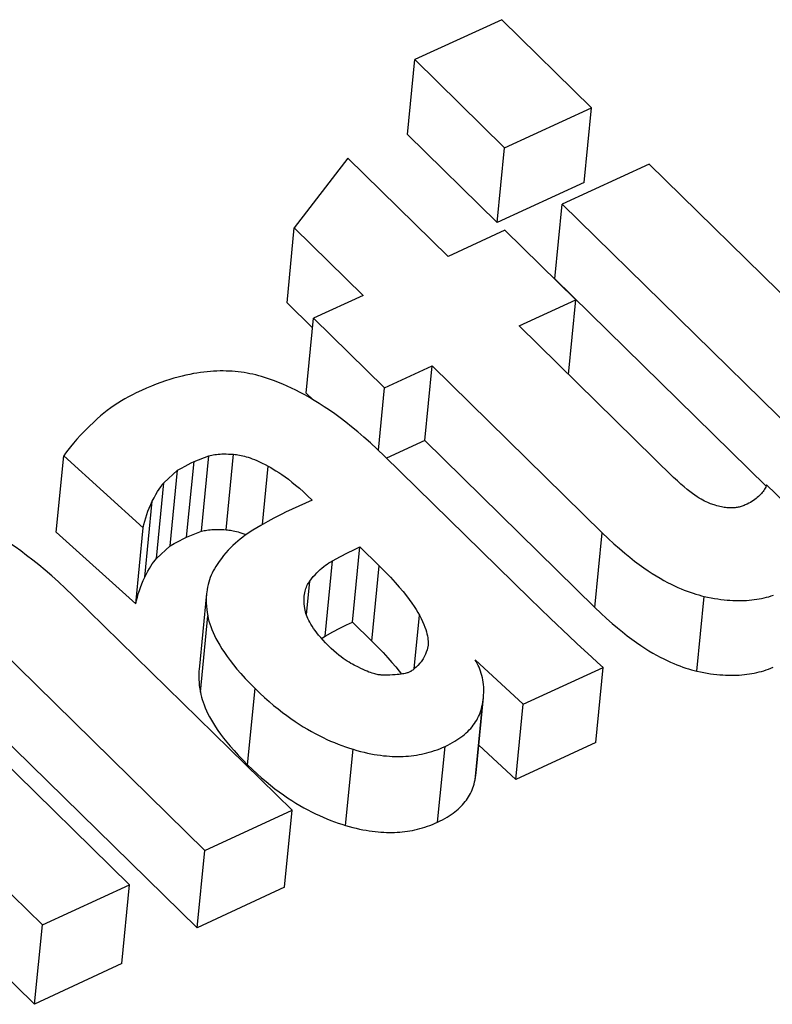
# Model space of a CAD drawing. Extents: x 0 to 594, y 0 to 420.
# Tile 107 of 119: x 507.638 to 508.037, y 147.937 to 148.459. Entities that reach past the tile are written whole.
import ezdxf

# ---------------------------------------------------------------- set-up
doc = ezdxf.new("R2010")
doc.units = 0
doc.header["$LTSCALE"] = 32.67
doc.layers.get('0').update_dxf_attribs({"linetype": 'CONTINUOUS'})

msp = doc.modelspace()

# ---------------------------------------------------------------- linework, layer by layer
at = {"color": 7, "linetype": 'CONTINUOUS'}
for p, q in [((507.89385, 148.4585), (507.84774, 148.43733)), ((507.94142, 148.41188), (507.89385, 148.4585)), ((507.84387, 148.39775), (507.84774, 148.43733)), ((507.84774, 148.43733), (507.89531, 148.39071)), ((507.89531, 148.39071), (507.94142, 148.41188)), ((507.93754, 148.3722), (507.94142, 148.41188)), ((507.84387, 148.39775), (507.89144, 148.35113)), ((507.89144, 148.35113), (507.89531, 148.39071)), ((507.81236, 148.38518), (507.78392, 148.34818)), ((507.86541, 148.33317), (507.81236, 148.38518)), ((507.97186, 148.38204), (507.92575, 148.36088)), ((508.14933, 148.2081), (507.97186, 148.38204)), ((507.93754, 148.3722), (507.89144, 148.35113)), ((507.92188, 148.3213), (507.92575, 148.36088)), ((507.92575, 148.36088), (508.10323, 148.18693)), ((507.78005, 148.30859), (507.78392, 148.34818)), ((507.78392, 148.34818), (507.82035, 148.31248)), ((507.89551, 148.34699), (507.86541, 148.33317)), ((507.9331, 148.31015), (507.89551, 148.34699)), ((507.92188, 148.3213), (508.03388, 148.21152)), ((507.78005, 148.30859), (507.79361, 148.2953)), ((507.82035, 148.31248), (507.79411, 148.30043)), ((507.90301, 148.29633), (507.9331, 148.31015)), ((507.92924, 148.27062), (507.9331, 148.31015)), ((507.79023, 148.26078), (507.79411, 148.30043)), ((507.79411, 148.30043), (507.8317, 148.26359)), ((507.98484, 148.21612), (507.90301, 148.29633)), ((507.8317, 148.26359), (507.8569, 148.27516)), ((507.85303, 148.23556), (507.8569, 148.27516)), ((507.8569, 148.27516), (507.94705, 148.1868)), ((507.82846, 148.23044), (507.8317, 148.26359)), ((507.79023, 148.26078), (507.79384, 148.25725)), ((507.85303, 148.23556), (507.8328, 148.22624)), ((507.85303, 148.23556), (507.94318, 148.14721)), ((507.65782, 148.18715), (507.66176, 148.22746)), ((507.66176, 148.22746), (507.7039, 148.18935)), ((507.73079, 148.22444), (507.73869, 148.22759)), ((507.73478, 148.18759), (507.73869, 148.22759)), ((507.90864, 148.15197), (507.83161, 148.2274)), ((507.71477, 148.21326), (507.72208, 148.21997)), ((507.71816, 148.17988), (507.72208, 148.21997)), ((507.71085, 148.17312), (507.71477, 148.21326)), ((508.07189, 148.17518), (508.03414, 148.21219)), ((507.79335, 148.20409), (507.77927, 148.19763)), ((507.69996, 148.14906), (507.7039, 148.18935)), ((507.65782, 148.18715), (507.69996, 148.14906)), ((507.72688, 148.18441), (507.73478, 148.18759)), ((507.71085, 148.17312), (507.71816, 148.17988)), ((507.81474, 148.13942), (507.81864, 148.17931)), ((507.81864, 148.17931), (507.82895, 148.16921)), ((507.78272, 148.03978), (507.66662, 148.15356)), ((507.73743, 148.1546), (507.73349, 148.1143)), ((507.91963, 148.14138), (507.90864, 148.15197)), ((507.9293, 148.1322), (507.91963, 148.14138)), ((507.81474, 148.13942), (507.82505, 148.12931)), ((507.7983, 148.1308), (507.80027, 148.13199)), ((507.85477, 148.12693), (507.85472, 148.12646)), ((507.62735, 148.12548), (507.73646, 148.01854)), ((507.87968, 148.11948), (507.90517, 148.096)), ((507.90517, 148.096), (507.94757, 148.11546)), ((507.94368, 148.07574), (507.94757, 148.11546)), ((507.69658, 148.00023), (507.58414, 148.11043)), ((507.88019, 148.05955), (507.88409, 148.0995)), ((507.88358, 148.09585), (507.88409, 148.0995)), ((507.90127, 148.05611), (507.90517, 148.096)), ((507.5412, 148.08617), (507.65048, 147.97906)), ((507.62333, 148.0844), (507.73245, 147.97746)), ((507.90127, 148.05611), (507.88162, 148.07421)), ((507.94368, 148.07574), (507.90127, 148.05611)), ((507.87967, 148.05589), (507.88019, 148.05955)), ((507.53709, 148.04415), (507.64637, 147.93704)), ((507.73646, 148.01854), (507.78272, 148.03978)), ((507.77874, 147.99911), (507.78272, 148.03978)), ((507.73245, 147.97746), (507.73646, 148.01854)), ((507.65048, 147.97906), (507.69658, 148.00023)), ((507.69253, 147.95874), (507.69658, 148.00023)), ((507.77874, 147.99911), (507.73245, 147.97746)), ((507.64637, 147.93704), (507.65048, 147.97906)), ((507.69253, 147.95874), (507.64637, 147.93704))]:
    msp.add_line(p, q, dxfattribs=at)
at = {"color": 9, "linetype": 'CONTINUOUS'}
for p, q in [((507.74787, 148.18838), (507.75177, 148.22832)), ((507.72688, 148.18441), (507.73079, 148.22444)), ((507.76707, 148.19114), (507.77009, 148.22207)), ((507.70478, 148.16332), (507.70871, 148.20353)), ((507.94318, 148.14721), (507.94705, 148.1868)), ((507.80027, 148.13199), (507.80418, 148.17195)), ((507.82505, 148.12931), (507.82895, 148.16921)), ((507.79036, 148.14326), (507.79211, 148.16115)), ((507.99712, 148.11352), (508.00099, 148.1531)), ((507.73414, 148.10236), (507.73808, 148.14272)), ((507.84739, 148.11466), (507.85017, 148.14312)), ((507.75921, 148.06386), (507.76316, 148.10429)), ((507.87967, 148.05589), (507.88358, 148.09585)), ((507.85985, 148.03352), (507.86377, 148.07364)), ((507.81111, 148.03176), (507.81505, 148.0721))]:
    msp.add_line(p, q, dxfattribs=at)
at = {"color": 7, "linetype": 'CONTINUOUS'}
for points in [[(507.7377, 148.27206), (507.73595, 148.27188), (507.73417, 148.27164), (507.73233, 148.27137), (507.73045, 148.27105), (507.72851, 148.27067), (507.72651, 148.27024), (507.72446, 148.26976), (507.72235, 148.26921), (507.72018, 148.26861), (507.71794, 148.26793), (507.71563, 148.26718), (507.71325, 148.26635), (507.7108, 148.26544), (507.70826, 148.26444), (507.70565, 148.26334), (507.70296, 148.26215), (507.70018, 148.26085)], [(507.77125, 148.26802), (507.76969, 148.26856), (507.76813, 148.26907), (507.76658, 148.26953), (507.76504, 148.26996), (507.76349, 148.27035), (507.76195, 148.27071), (507.76041, 148.27103), (507.75887, 148.27132), (507.75733, 148.27157), (507.75577, 148.2718), (507.75421, 148.27199), (507.75264, 148.27214), (507.75106, 148.27227), (507.74946, 148.27237), (507.74785, 148.27243), (507.74622, 148.27245), (507.74456, 148.27245), (507.74289, 148.27241), (507.74119, 148.27233), (507.73946, 148.27222), (507.7377, 148.27206)], [(507.83161, 148.2274), (507.82786, 148.23101), (507.82427, 148.23434), (507.82081, 148.23742), (507.81749, 148.24026), (507.81429, 148.2429), (507.8112, 148.24535), (507.8082, 148.24763), (507.8053, 148.24974), (507.80249, 148.25171), (507.79975, 148.25355), (507.79709, 148.25526), (507.7945, 148.25686), (507.79196, 148.25835), (507.78949, 148.25974), (507.78706, 148.26104), (507.78469, 148.26226), (507.78236, 148.26339), (507.78007, 148.26445), (507.77782, 148.26544), (507.7756, 148.26636), (507.77341, 148.26722), (507.77125, 148.26802)], [(507.70018, 148.26085), (507.69816, 148.25984), (507.69617, 148.2588), (507.69421, 148.25771), (507.69229, 148.25658), (507.6904, 148.25539), (507.68853, 148.25416), (507.68668, 148.25287), (507.68485, 148.25152), (507.68303, 148.2501), (507.68122, 148.24862), (507.67943, 148.24706), (507.67764, 148.24541)], [(507.67764, 148.24541), (507.67519, 148.24306), (507.67288, 148.24075), (507.67074, 148.23851), (507.66878, 148.23638)], [(507.66878, 148.23638), (507.6669, 148.23423), (507.66528, 148.23228), (507.6639, 148.2305), (507.66273, 148.2289), (507.66176, 148.22746)], [(507.73869, 148.22759), (507.73942, 148.22776), (507.74018, 148.22792), (507.74097, 148.22806), (507.7418, 148.22818), (507.74268, 148.22829), (507.74359, 148.22838), (507.74456, 148.22845), (507.74559, 148.22849), (507.74667, 148.22852), (507.74782, 148.22851), (507.74905, 148.22848), (507.75037, 148.22842), (507.75177, 148.22832)], [(507.75177, 148.22832), (507.75251, 148.22825), (507.75328, 148.22816), (507.75407, 148.22805), (507.75488, 148.22791), (507.75573, 148.22774), (507.75661, 148.22754), (507.75753, 148.22731), (507.75849, 148.22704), (507.75949, 148.22673), (507.76055, 148.22637), (507.76167, 148.22597), (507.76286, 148.22551), (507.76411, 148.22499), (507.76546, 148.22439), (507.76689, 148.22372), (507.76843, 148.22295), (507.77009, 148.22207)], [(507.72208, 148.21997), (507.72413, 148.22107), (507.72603, 148.22209), (507.72778, 148.22299), (507.72937, 148.22377), (507.73079, 148.22444)], [(507.77009, 148.22207), (507.7714, 148.22134), (507.77278, 148.22054), (507.77422, 148.21965), (507.77573, 148.21866), (507.77733, 148.21758), (507.779, 148.21639), (507.78076, 148.21508), (507.78261, 148.21364), (507.78456, 148.21206), (507.7866, 148.21033), (507.78874, 148.20844), (507.79099, 148.20636), (507.79335, 148.20409)], [(508.00688, 148.20135), (508.0063, 148.2015), (508.0057, 148.20168), (508.00506, 148.20188), (508.00439, 148.20213), (508.00368, 148.2024), (508.00293, 148.20272), (508.00213, 148.20308), (508.00129, 148.2035), (508.00038, 148.20397), (507.99942, 148.20451), (507.99839, 148.20513), (507.99729, 148.20583), (507.99611, 148.20662), (507.99484, 148.20752), (507.99347, 148.20854), (507.992, 148.2097), (507.99041, 148.21102), (507.98869, 148.21251), (507.98684, 148.21421), (507.98484, 148.21612)], [(507.70871, 148.20353), (507.70963, 148.20536), (507.71054, 148.20703), (507.71144, 148.20855), (507.71231, 148.20993), (507.71316, 148.21116), (507.71398, 148.21227), (507.71477, 148.21326)], [(508.03414, 148.21219), (508.03391, 148.21158), (508.03364, 148.21097), (508.03334, 148.21038), (508.03302, 148.20979), (508.03265, 148.20922), (508.03226, 148.20865), (508.03183, 148.20808), (508.03137, 148.20753), (508.03087, 148.20698), (508.03034, 148.20644), (508.02977, 148.2059), (508.02916, 148.20538), (508.02852, 148.20486), (508.02784, 148.20435), (508.02711, 148.20385), (508.02635, 148.20336), (508.02554, 148.20288), (508.02468, 148.20241), (508.02379, 148.20194), (508.02284, 148.20149)], [(507.7039, 148.18935), (507.70428, 148.19114), (507.70473, 148.1929), (507.70522, 148.19465), (507.70578, 148.19639), (507.7064, 148.19813), (507.70708, 148.19988), (507.70785, 148.20167), (507.70871, 148.20353)], [(508.02284, 148.20149), (508.02231, 148.20126), (508.02177, 148.20105), (508.02124, 148.20086), (508.0207, 148.20068), (508.02016, 148.20053), (508.01961, 148.20039), (508.01906, 148.20028), (508.01851, 148.20017), (508.01794, 148.20009), (508.01737, 148.20002), (508.01679, 148.19997), (508.0162, 148.19994), (508.0156, 148.19992), (508.01499, 148.19992), (508.01436, 148.19994), (508.01371, 148.19997), (508.01305, 148.20003), (508.01237, 148.2001), (508.01167, 148.2002), (508.01094, 148.20032), (508.01019, 148.20047), (508.00941, 148.20064), (508.0086, 148.20084), (508.00776, 148.20108), (508.00688, 148.20135)], [(507.66662, 148.15356), (507.66278, 148.15726), (507.65907, 148.1607), (507.65547, 148.16392), (507.65199, 148.16692), (507.64861, 148.16973), (507.64533, 148.17235), (507.64214, 148.17481), (507.63903, 148.17712), (507.636, 148.17927), (507.63304, 148.1813), (507.63015, 148.18319), (507.62733, 148.18498), (507.62457, 148.18665), (507.62187, 148.18822), (507.61922, 148.18969), (507.61662, 148.19107), (507.61407, 148.19237), (507.61156, 148.19358)], [(507.77927, 148.19763), (507.77761, 148.19684), (507.77555, 148.19581), (507.77302, 148.19448), (507.76989, 148.19276), (507.76614, 148.19061), (507.76198, 148.18814)], [(507.73478, 148.18759), (507.73546, 148.18776), (507.73616, 148.18791), (507.7369, 148.18805), (507.73766, 148.18817), (507.73846, 148.18828), (507.7393, 148.18837), (507.74018, 148.18844), (507.7411, 148.1885), (507.74207, 148.18854), (507.7431, 148.18856), (507.74419, 148.18855), (507.74534, 148.18852), (507.74656, 148.18846), (507.74787, 148.18838)], [(507.76198, 148.18814), (507.76062, 148.18729), (507.75928, 148.1864), (507.75794, 148.18546), (507.75661, 148.18448), (507.7553, 148.18345), (507.75399, 148.18236), (507.7527, 148.18122), (507.75143, 148.18003), (507.75017, 148.17878), (507.74892, 148.17748), (507.7477, 148.17611), (507.74649, 148.17468), (507.7453, 148.17319), (507.74414, 148.17163), (507.743, 148.17)], [(507.74787, 148.18838), (507.74857, 148.18831), (507.74929, 148.18823), (507.75004, 148.18813), (507.75081, 148.188), (507.7516, 148.18785), (507.75243, 148.18767), (507.75328, 148.18746), (507.75418, 148.18722), (507.75511, 148.18695), (507.75608, 148.18664), (507.7571, 148.18629), (507.75818, 148.18589), (507.75842, 148.1858)], [(507.71816, 148.17988), (507.72028, 148.18104), (507.72134, 148.18161), (507.72242, 148.18219), (507.72351, 148.18275), (507.72462, 148.18332), (507.72575, 148.18387), (507.72688, 148.18441)], [(507.94705, 148.1868), (507.95022, 148.18376), (507.95325, 148.18096), (507.95616, 148.17839), (507.95895, 148.17601), (507.96162, 148.17383), (507.9642, 148.17182), (507.96667, 148.16996), (507.96905, 148.16825), (507.97134, 148.16668), (507.97355, 148.16523), (507.97568, 148.1639), (507.97774, 148.16267), (507.97973, 148.16153), (507.98166, 148.16049), (507.98353, 148.15953), (507.98533, 148.15865), (507.98709, 148.15784), (507.98879, 148.1571), (507.99045, 148.15642), (507.99207, 148.1558), (507.99364, 148.15523), (507.99518, 148.15471), (507.99668, 148.15425), (507.99814, 148.15382), (507.99958, 148.15344), (508.00099, 148.1531)], [(507.80418, 148.17195), (507.80834, 148.17421), (507.81206, 148.17613), (507.81545, 148.17781), (507.81864, 148.17931)], [(507.70478, 148.16332), (507.70559, 148.16495), (507.70639, 148.16645), (507.70718, 148.16783), (507.70796, 148.1691), (507.70871, 148.17025), (507.70945, 148.1713), (507.71016, 148.17226), (507.71085, 148.17312)], [(507.743, 148.17), (507.74228, 148.16889), (507.74161, 148.16776), (507.74098, 148.16661), (507.7404, 148.16545), (507.73987, 148.16427), (507.73939, 148.16307), (507.73896, 148.16185), (507.73857, 148.16061), (507.73823, 148.15933), (507.73794, 148.15803), (507.7377, 148.15669), (507.73751, 148.15532), (507.73743, 148.1546)], [(507.79211, 148.16115), (507.79306, 148.16239), (507.79399, 148.16353), (507.79491, 148.16458), (507.79583, 148.16556), (507.79674, 148.16647), (507.79765, 148.16731), (507.79857, 148.1681), (507.79948, 148.16885), (507.8004, 148.16954), (507.80133, 148.1702), (507.80227, 148.17082), (507.80322, 148.1714), (507.80418, 148.17195)], [(507.82895, 148.16921), (507.83205, 148.16611), (507.83483, 148.16322), (507.83732, 148.16051), (507.83955, 148.15798), (507.84153, 148.15563), (507.84329, 148.15343), (507.84484, 148.15139), (507.84621, 148.14949), (507.84742, 148.14772), (507.84847, 148.14607), (507.84938, 148.14454), (507.85017, 148.14312)], [(507.69996, 148.14906), (507.70035, 148.15086), (507.70079, 148.15263), (507.70128, 148.15437), (507.70184, 148.15611), (507.70246, 148.15786), (507.70315, 148.15964), (507.70392, 148.16145), (507.70478, 148.16332)], [(507.78916, 148.15321), (507.78927, 148.15412), (507.78941, 148.15497), (507.7896, 148.15578), (507.78981, 148.15655), (507.79005, 148.15728), (507.79032, 148.15799), (507.79063, 148.15867), (507.79096, 148.15932), (507.79131, 148.15995), (507.7917, 148.16056), (507.79211, 148.16115)], [(507.73743, 148.1546), (507.73737, 148.15392), (507.73728, 148.15247), (507.73726, 148.15098), (507.73729, 148.14944), (507.73738, 148.14785), (507.73754, 148.1462), (507.73778, 148.14449), (507.73808, 148.14272)], [(507.78948, 148.1466), (507.78928, 148.14789), (507.78915, 148.1491), (507.78908, 148.15023), (507.78906, 148.15129), (507.78909, 148.15229), (507.78916, 148.15321)], [(508.00099, 148.1531), (508.00288, 148.15268), (508.00471, 148.15232), (508.00649, 148.152), (508.00823, 148.15172), (508.00991, 148.15149), (508.01155, 148.15129), (508.01316, 148.15114), (508.01472, 148.15102), (508.01625, 148.15093), (508.01775, 148.15088), (508.01922, 148.15086), (508.02066, 148.15087), (508.02208, 148.15091), (508.02348, 148.15098), (508.02485, 148.15108), (508.0262, 148.15121), (508.02754, 148.15137), (508.02886, 148.15156), (508.03016, 148.15177), (508.03146, 148.15202), (508.03274, 148.15229), (508.03401, 148.15259), (508.03527, 148.15293), (508.03653, 148.1533), (508.03778, 148.15369)], [(507.802, 148.12691), (507.80051, 148.12841), (507.79915, 148.12985), (507.79792, 148.13122), (507.79681, 148.13253), (507.79581, 148.13378), (507.7949, 148.13499), (507.79408, 148.13614), (507.79335, 148.13726), (507.79269, 148.13833), (507.79211, 148.13936), (507.79159, 148.14036), (507.79113, 148.14133), (507.79073, 148.14227), (507.79039, 148.14318), (507.79009, 148.14407), (507.78984, 148.14493), (507.78964, 148.14577), (507.78948, 148.1466)], [(507.94318, 148.14721), (507.94634, 148.14417), (507.94937, 148.14137), (507.95228, 148.1388), (507.95506, 148.13643), (507.95774, 148.13424), (507.96031, 148.13223), (507.96278, 148.13038), (507.96516, 148.12868), (507.96745, 148.1271), (507.96965, 148.12566), (507.97178, 148.12432), (507.97384, 148.12309), (507.97583, 148.12196), (507.97776, 148.12092), (507.97962, 148.11996), (507.98143, 148.11908), (507.98319, 148.11827), (507.9849, 148.11753), (507.98656, 148.11685), (507.98818, 148.11622), (507.98975, 148.11566), (507.99129, 148.11514), (507.9928, 148.11467), (507.99427, 148.11425), (507.99571, 148.11386), (507.99712, 148.11352)], [(507.73808, 148.14272), (507.73836, 148.14139), (507.73871, 148.14001), (507.73913, 148.13859), (507.73962, 148.13712), (507.74019, 148.13561), (507.74085, 148.13404), (507.74159, 148.13241), (507.74243, 148.13072), (507.74338, 148.12897), (507.74443, 148.12716), (507.7456, 148.12527), (507.7469, 148.1233), (507.74833, 148.12126), (507.74991, 148.11913), (507.75165, 148.11691), (507.75356, 148.1146), (507.75565, 148.11218), (507.75794, 148.10967), (507.76043, 148.10704), (507.76316, 148.10429)], [(507.85017, 148.14312), (507.85108, 148.14134), (507.85186, 148.1397), (507.85252, 148.13819), (507.85307, 148.13679), (507.85352, 148.1355), (507.8539, 148.1343), (507.8542, 148.13318), (507.85443, 148.13214), (507.8546, 148.13117), (507.85473, 148.13025), (507.8548, 148.1294), (507.85483, 148.1286), (507.85483, 148.12784), (507.85479, 148.12713), (507.85477, 148.12693)], [(507.80027, 148.13199), (507.80435, 148.13422), (507.80812, 148.13619), (507.81159, 148.13793), (507.81474, 148.13942)], [(507.94757, 148.11546), (507.94459, 148.1181), (507.94127, 148.12109), (507.93762, 148.12444), (507.93362, 148.12814), (507.9293, 148.1322)], [(507.81794, 148.11556), (507.81719, 148.11588), (507.81641, 148.11625), (507.81559, 148.11665), (507.81473, 148.1171), (507.81384, 148.11761), (507.8129, 148.11817), (507.81192, 148.11879), (507.81089, 148.11948), (507.8098, 148.12024), (507.80866, 148.12109), (507.80746, 148.12203), (507.8062, 148.12307), (507.80488, 148.12423), (507.80348, 148.1255), (507.802, 148.12691)], [(507.82505, 148.12931), (507.82816, 148.12621), (507.83095, 148.1233), (507.83345, 148.12059), (507.83567, 148.11806), (507.83765, 148.1157), (507.83941, 148.11351), (507.84063, 148.1119)], [(507.85472, 148.12646), (507.85423, 148.12483), (507.85378, 148.12351), (507.85335, 148.12241), (507.85295, 148.12148), (507.85256, 148.12069), (507.85219, 148.12), (507.85183, 148.11941), (507.85148, 148.11888), (507.85113, 148.11842), (507.8508, 148.118), (507.85047, 148.11764)], [(507.83097, 148.11138), (507.8305, 148.11139), (507.83001, 148.11142), (507.8295, 148.11147), (507.82896, 148.11153), (507.8284, 148.11161), (507.82781, 148.11172), (507.82719, 148.11186), (507.82653, 148.11202), (507.82583, 148.11221), (507.82508, 148.11244), (507.82428, 148.1127), (507.82342, 148.11302), (507.82249, 148.11339), (507.82149, 148.11381), (507.82041, 148.11431), (507.81923, 148.11489), (507.81794, 148.11556)], [(507.85047, 148.11764), (507.84938, 148.11652), (507.84849, 148.11565), (507.84776, 148.11498), (507.84716, 148.11447), (507.84666, 148.11407), (507.84625, 148.11377), (507.84591, 148.11354), (507.84561, 148.11336), (507.84536, 148.11322)], [(507.88409, 148.0995), (507.88419, 148.10072), (507.88427, 148.10221), (507.88428, 148.10363), (507.88423, 148.105), (507.88414, 148.10633), (507.88399, 148.1076), (507.8838, 148.10883), (507.88357, 148.11003), (507.88329, 148.11119), (507.88297, 148.11231), (507.88261, 148.11341), (507.88222, 148.11447), (507.88179, 148.11552), (507.88132, 148.11654), (507.88081, 148.11754), (507.88026, 148.11852), (507.87968, 148.11948)], [(507.99712, 148.11352), (507.99901, 148.11311), (508.00084, 148.11274), (508.00262, 148.11242), (508.00435, 148.11215), (508.00604, 148.11192), (508.00768, 148.11172), (508.00928, 148.11157), (508.01085, 148.11145), (508.01238, 148.11136), (508.01388, 148.11131), (508.01535, 148.11129), (508.01679, 148.11131), (508.01821, 148.11135), (508.0196, 148.11142), (508.02098, 148.11152), (508.02233, 148.11165), (508.02367, 148.11181), (508.02499, 148.112), (508.02629, 148.11221), (508.02759, 148.11246), (508.02887, 148.11274), (508.03014, 148.11304), (508.03141, 148.11338), (508.03267, 148.11374), (508.03392, 148.11414), (508.03516, 148.11458), (508.03641, 148.11504), (508.03765, 148.11555)], [(507.73349, 148.1143), (507.73343, 148.11361), (507.73334, 148.11215), (507.73332, 148.11065), (507.73335, 148.10911), (507.73344, 148.10751), (507.7336, 148.10585), (507.73383, 148.10414), (507.73414, 148.10236)], [(507.84536, 148.11322), (507.8451, 148.11309), (507.84479, 148.11295), (507.84445, 148.11281), (507.84406, 148.11268), (507.84362, 148.11254), (507.84313, 148.1124), (507.84257, 148.11226), (507.84194, 148.11213), (507.84123, 148.11199), (507.84043, 148.11187), (507.83951, 148.11175), (507.83848, 148.11164), (507.83732, 148.11154), (507.83601, 148.11146), (507.83452, 148.11141), (507.83285, 148.11138), (507.83097, 148.11138)], [(507.73414, 148.10236), (507.7344, 148.10109), (507.73473, 148.09977), (507.73512, 148.09842), (507.73558, 148.09702), (507.73611, 148.09558), (507.73671, 148.09409), (507.73739, 148.09255), (507.73816, 148.09096), (507.73902, 148.08932), (507.73997, 148.08761), (507.74103, 148.08584), (507.7422, 148.08401), (507.74349, 148.08211), (507.7449, 148.08013), (507.74645, 148.07808), (507.74815, 148.07594), (507.75, 148.07372), (507.75202, 148.0714), (507.75422, 148.06899), (507.75661, 148.06648), (507.75921, 148.06386)], [(507.76316, 148.10429), (507.76568, 148.10186), (507.76815, 148.09956), (507.77058, 148.09741), (507.77296, 148.09537), (507.77531, 148.09345), (507.77762, 148.09164), (507.7799, 148.08994), (507.78215, 148.08833), (507.78436, 148.08681), (507.78654, 148.08537), (507.7887, 148.08402), (507.79083, 148.08274), (507.79294, 148.08154), (507.79502, 148.0804), (507.79709, 148.07932), (507.79913, 148.07831), (507.80116, 148.07735), (507.80318, 148.07646), (507.80518, 148.07561), (507.80717, 148.07481), (507.80915, 148.07406), (507.81112, 148.07336), (507.81309, 148.07271), (507.81505, 148.0721)], [(507.86377, 148.07364), (507.86516, 148.0743), (507.86649, 148.07498), (507.86775, 148.07566), (507.86895, 148.07636), (507.87008, 148.07706), (507.87116, 148.07778), (507.87219, 148.07851), (507.87317, 148.07926), (507.8741, 148.08001), (507.87498, 148.08078), (507.87581, 148.08156), (507.87661, 148.08236), (507.87736, 148.08318), (507.87807, 148.08401), (507.87874, 148.08486), (507.87938, 148.08573), (507.87997, 148.08662), (507.88053, 148.08754), (507.88105, 148.08847), (507.88153, 148.08943), (507.88197, 148.09042), (507.88237, 148.09144), (507.88274, 148.09249), (507.88306, 148.09358), (507.88334, 148.09469), (507.88358, 148.09585)], [(507.81505, 148.0721), (507.81706, 148.07151), (507.819, 148.07099), (507.82088, 148.07052), (507.82271, 148.07011), (507.82448, 148.06974), (507.82621, 148.06942), (507.8279, 148.06915), (507.82954, 148.06892), (507.83115, 148.06872), (507.83273, 148.06857), (507.83428, 148.06845), (507.83579, 148.06836), (507.83729, 148.06831), (507.83876, 148.06829), (507.84021, 148.06831), (507.84164, 148.06835), (507.84305, 148.06843), (507.84446, 148.06854), (507.84585, 148.06868), (507.84723, 148.06885), (507.84861, 148.06905), (507.84998, 148.06928), (507.85134, 148.06955), (507.85271, 148.06985), (507.85407, 148.07018), (507.85544, 148.07055), (507.8568, 148.07096), (507.85818, 148.07141), (507.85956, 148.0719), (507.86095, 148.07243), (507.86235, 148.07301), (507.86377, 148.07364)], [(507.75921, 148.06386), (507.76172, 148.06144), (507.76419, 148.05915), (507.76661, 148.05699), (507.769, 148.05496), (507.77134, 148.05305), (507.77365, 148.05124), (507.77593, 148.04954), (507.77817, 148.04793), (507.78038, 148.04642), (507.78256, 148.04499), (507.78472, 148.04364), (507.78685, 148.04236), (507.78896, 148.04116), (507.79105, 148.04002), (507.79311, 148.03895), (507.79516, 148.03794), (507.79719, 148.03699), (507.79921, 148.0361), (507.80122, 148.03525), (507.80321, 148.03446), (507.80519, 148.03372), (507.80717, 148.03302), (507.80914, 148.03237), (507.81111, 148.03176)], [(507.85985, 148.03352), (507.86119, 148.03417), (507.86247, 148.03482), (507.86369, 148.03549), (507.86485, 148.03616), (507.86595, 148.03685), (507.86701, 148.03755), (507.86801, 148.03825), (507.86896, 148.03897), (507.86987, 148.0397), (507.87074, 148.04044), (507.87156, 148.0412), (507.87234, 148.04197), (507.87309, 148.04275), (507.87379, 148.04355), (507.87446, 148.04437), (507.8751, 148.0452), (507.87569, 148.04605), (507.87625, 148.04692), (507.87678, 148.04782), (507.87727, 148.04873), (507.87772, 148.04967), (507.87814, 148.05063), (507.87852, 148.05162), (507.87887, 148.05264), (507.87918, 148.05369), (507.87945, 148.05478), (507.87967, 148.05589)], [(507.81111, 148.03176), (507.81305, 148.0312), (507.81493, 148.0307), (507.81676, 148.03025), (507.81854, 148.02985), (507.82027, 148.02949), (507.82196, 148.02918), (507.8236, 148.02892), (507.8252, 148.02869), (507.82677, 148.0285), (507.82831, 148.02834), (507.82982, 148.02822), (507.8313, 148.02813), (507.83276, 148.02808), (507.83419, 148.02805), (507.83561, 148.02806), (507.83701, 148.02809), (507.83839, 148.02816), (507.83976, 148.02825), (507.84111, 148.02838), (507.84246, 148.02853), (507.8438, 148.02871), (507.84513, 148.02893), (507.84646, 148.02917), (507.84778, 148.02944), (507.84911, 148.02975), (507.85043, 148.03009), (507.85176, 148.03046), (507.85308, 148.03087), (507.85442, 148.03132), (507.85576, 148.03181), (507.85711, 148.03233), (507.85847, 148.03291), (507.85985, 148.03352)]]:
    msp.add_lwpolyline(points, dxfattribs=at)

doc.saveas('drawing.dxf')
